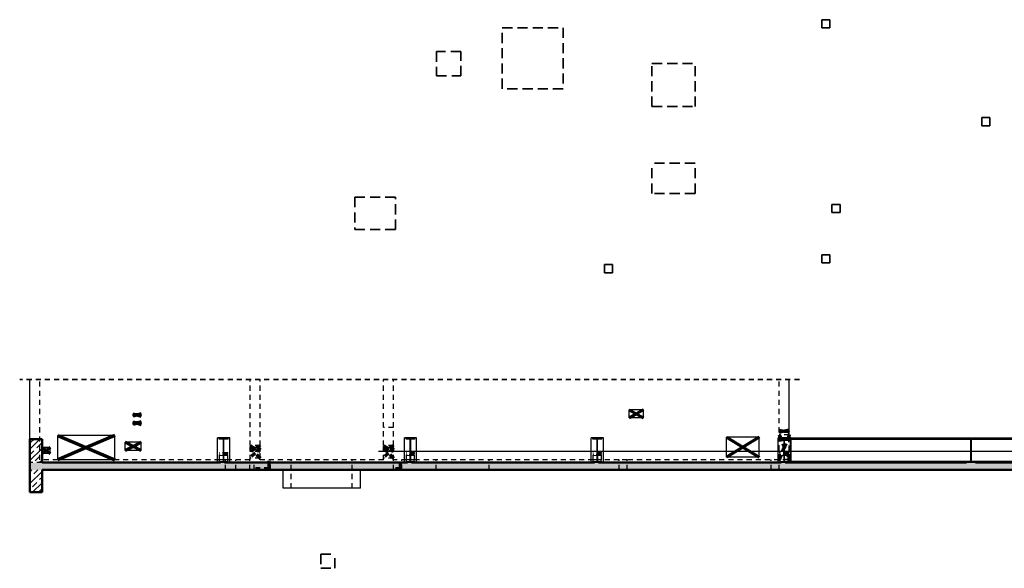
# Model space of a CAD drawing. Header units: millimetres. Extents: x -13 to 146, y -13 to 60.
# Tile 95 of 170: x 5 to 30, y 45 to 58. Entities that reach past the tile are written whole.
import ezdxf

# ---------------------------------------------------------------- set-up
doc = ezdxf.new("R2010")
doc.units = ezdxf.units.MM
doc.linetypes.add('HIDDEN', pattern=[0.375, 0.25, -0.125])
doc.linetypes.add('HIDDENX2', pattern=[0.75, 0.5, -0.25])
for name, color, linetype, lineweight in [('01_Neubau Raumschraffuren', 7, 'Continuous', 20), ('01_Neubau_Linen', 7, 'Continuous', 20), ('2D-NovaObj-A_Wanddurchbruch', 7, 'Continuous', 20), ('3D-NovaObj-L_Auslass', 7, 'Continuous', 20), ('3D-NovaObj-L_Aussenluft', 7, 'Continuous', 20), ('Achsen', 7, 'Continuous', 20), ('Geschnittene Kanten', 7, 'Continuous', 20), ('Schraffuren', 7, 'Continuous', 20), ('Texte', 7, 'Continuous', 20), ('WPG_DD Kälte', 7, 'Continuous', 20)]:
    doc.layers.add(name, color=color, linetype=linetype, lineweight=lineweight)
pattern_1 = [(45, (0, 0), (-0.14142136, 0.14142136), [0.15, -0.1]), (45, (-0.07071, 0.07071), (-0.14142136, 0.14142136), [])]

msp = doc.modelspace()

# ---------------------------------------------------------------- hatches: boundary and pattern name
at = {"layer": 'Schraffuren', "lineweight": 13}
h = msp.add_hatch(dxfattribs=at)
h.set_pattern_fill('bB', color=6, scale=0.01, angle=45, style=0, pattern_type=2)
h.set_pattern_definition(pattern_1)
h.paths.add_polyline_path([(5.594235, 47.263567), (5.894235, 47.263567), (5.894235, 47.843567), (5.594235, 47.843567)])
at = {"layer": 'Schraffuren', "lineweight": 13, "true_color": 0x4682b4}
for points in [[(10.25467, 47.263567), (10.47467, 47.263567), (10.47467, 47.282567), (10.37067, 47.282567), (10.37067, 47.844567), (10.47467, 47.844567), (10.47467, 47.863567), (10.25467, 47.863567), (10.25467, 47.844567), (10.35867, 47.844567), (10.35867, 47.282567), (10.25467, 47.282567)], [(14.854641, 47.263567), (15.074641, 47.263567), (15.074641, 47.282567), (14.970641, 47.282567), (14.970641, 47.844567), (15.074641, 47.844567), (15.074641, 47.863567), (14.854641, 47.863567), (14.854641, 47.844567), (14.958641, 47.844567), (14.958641, 47.282567), (14.854641, 47.282567)], [(19.454647, 47.263567), (19.674647, 47.263567), (19.674647, 47.282567), (19.570647, 47.282567), (19.570647, 47.844567), (19.674647, 47.844567), (19.674647, 47.863567), (19.454647, 47.863567), (19.454647, 47.844567), (19.558647, 47.844567), (19.558647, 47.282567), (19.454647, 47.282567)], [(24.054663, 47.263567), (24.274663, 47.263567), (24.274663, 47.282567), (24.170663, 47.282567), (24.170663, 47.844567), (24.274663, 47.844567), (24.274663, 47.863567), (24.054663, 47.863567), (24.054663, 47.844567), (24.158663, 47.844567), (24.158663, 47.282567), (24.054663, 47.282567)], [(28.654668, 47.263567), (28.874668, 47.263567), (28.874668, 47.282567), (28.770668, 47.282567), (28.770668, 47.844567), (28.874668, 47.844567), (28.874668, 47.863567), (28.654668, 47.863567), (28.654668, 47.844567), (28.758668, 47.844567), (28.758668, 47.282567), (28.654668, 47.282567)]]:
    msp.add_hatch(color=145, dxfattribs=at).paths.add_polyline_path(points)
at = {"layer": 'Schraffuren', "lineweight": 13}
h = msp.add_hatch(dxfattribs=at)
h.set_pattern_fill('bB', color=6, scale=0.01, angle=45, style=0, pattern_type=2)
h.set_pattern_definition(pattern_1)
h.paths.add_polyline_path([(47.334982, 47.083567), (47.334982, 47.263567), (5.594235, 47.263567), (5.594235, 47.083567)])
h = msp.add_hatch(dxfattribs=at)
h.set_pattern_fill('bB', color=6, scale=0.01, angle=45, style=0, pattern_type=2)
h.set_pattern_definition(pattern_1)
h.paths.add_polyline_path([(5.594235, 46.533567), (5.894235, 46.533567), (5.894235, 47.083567), (5.594235, 47.083567)])

# ---------------------------------------------------------------- linework, layer by layer
at = {"color": 2, "linetype": 'HIDDEN', "lineweight": 35, "ltscale": 0.5}
msp.add_line((24.539236, 49.309876), (5.344235, 49.309876), dxfattribs=at)
at = {"color": 4, "linetype": 'Continuous', "lineweight": 50}
for p, q in [((5.894235, 47.843567), (5.594235, 47.843567)), ((5.594235, 47.263567), (5.594235, 47.843567)), ((5.894235, 47.263567), (5.894235, 47.843567)), ((5.594235, 47.083567), (5.594235, 47.263567)), ((10.25467, 47.263567), (5.894235, 47.263567)), ((14.854641, 47.263567), (10.47467, 47.263567)), ((19.454647, 47.263567), (15.074641, 47.263567)), ((24.054663, 47.263567), (19.674647, 47.263567)), ((28.654668, 47.263567), (24.274663, 47.263567)), ((33.254236, 47.263567), (28.874668, 47.263567)), ((5.594235, 46.533567), (5.594235, 47.083567)), ((47.034982, 47.083567), (5.894235, 47.083567)), ((5.894235, 46.533567), (5.894235, 47.083567)), ((5.894235, 46.533567), (5.594235, 46.533567))]:
    msp.add_line(p, q, dxfattribs=at)
at = {"layer": '01_Neubau Raumschraffuren', "color": 19, "linetype": 'HIDDENX2', "lineweight": 35, "ltscale": 0.5}
for p, q in [((17.222022, 57.969347), (18.722022, 57.969347)), ((17.222022, 56.469347), (17.222022, 57.969347)), ((18.722022, 57.969347), (18.722022, 56.469347)), ((18.722022, 56.469347), (17.222022, 56.469347)), ((14.594018, 53.800226), (13.594018, 53.800226)), ((13.594018, 53.800226), (13.594018, 53.000226)), ((14.594018, 53.000226), (14.594018, 53.800226)), ((13.594018, 53.000226), (14.594018, 53.000226))]:
    msp.add_line(p, q, dxfattribs=at)
at = {"layer": '01_Neubau Raumschraffuren', "color": 3, "linetype": 'HIDDEN', "lineweight": 25, "ltscale": 0.5}
for p, q in [((5.843808, 47.333567), (5.843808, 49.309876)), ((5.843989, 47.333567), (5.843989, 49.309876)), ((11.014642, 47.683567), (11.014642, 49.309876)), ((11.264642, 47.683567), (11.264642, 49.309876)), ((14.299642, 47.683567), (14.299642, 49.309876)), ((14.549642, 47.683567), (14.549642, 49.309876)), ((24.039236, 47.333567), (24.039236, 49.309876)), ((14.549642, 48.128567), (14.299642, 48.128567)), ((24.289236, 48.063567), (24.039236, 48.063567)), ((24.289236, 48.003567), (24.039236, 48.003567)), ((24.054663, 47.863567), (24.039236, 47.863567)), ((24.289236, 47.803567), (24.039236, 47.803567)), ((24.289236, 47.943567), (24.039663, 47.943567)), ((24.039663, 47.343567), (24.039663, 47.943567)), ((24.289236, 47.863567), (24.274663, 47.863567)), ((24.289236, 47.333567), (24.289236, 47.873561)), ((11.264642, 47.683567), (11.014642, 47.683567)), ((11.014642, 47.533567), (11.014642, 47.683567)), ((11.264495, 47.623567), (11.014642, 47.623567)), ((11.264642, 47.533567), (11.014642, 47.533567)), ((11.014642, 47.333567), (11.014642, 47.533567)), ((11.264495, 47.373567), (11.264495, 47.623567)), ((11.264642, 47.533567), (11.264642, 47.683567)), ((11.264642, 47.333567), (11.264642, 47.533567)), ((14.549642, 47.683567), (14.299642, 47.683567)), ((14.299642, 47.533567), (14.299642, 47.683567)), ((14.549642, 47.623567), (14.299642, 47.623567)), ((14.549642, 47.533567), (14.299642, 47.533567)), ((14.299642, 47.333567), (14.299642, 47.533567)), ((14.549642, 47.533567), (14.549642, 47.683567)), ((14.549642, 47.333567), (14.549642, 47.533567)), ((24.059236, 47.508561), (24.039236, 47.508561)), ((24.289236, 47.508561), (24.264663, 47.508561)), ((5.894235, 47.263567), (5.594235, 47.263567)), ((6.286036, 47.333567), (5.843808, 47.333567)), ((10.264678, 47.333567), (7.686036, 47.333567)), ((10.264678, 47.333567), (10.264678, 47.488567)), ((10.35742, 47.333567), (10.264678, 47.333567)), ((10.264678, 47.263567), (10.264678, 47.333567)), ((10.464678, 47.333567), (10.37192, 47.333567)), ((10.412148, 47.083567), (10.412148, 47.333567)), ((10.464678, 47.333567), (10.464678, 47.488567)), ((11.014642, 47.333567), (10.464678, 47.333567)), ((10.464678, 47.263567), (10.464678, 47.333567)), ((10.662148, 47.083567), (10.662148, 47.333567)), ((11.012148, 47.083567), (11.012148, 47.333567)), ((11.264495, 47.373561), (11.014642, 47.373561)), ((11.118893, 47.083567), (11.118893, 47.263567)), ((14.299642, 47.333567), (11.264642, 47.333567)), ((11.518894, 47.083567), (11.518894, 47.263567)), ((12.030895, 47.083567), (12.030895, 47.333567)), ((13.530895, 47.083567), (13.530895, 47.333567)), ((14.549642, 47.373561), (14.299642, 47.373561)), ((14.864648, 47.333567), (14.549642, 47.333567)), ((14.549642, 47.083567), (14.549642, 47.333567)), ((14.749642, 47.083567), (14.749642, 47.333567)), ((14.864648, 47.333567), (14.864648, 47.488567)), ((14.957391, 47.333567), (14.864648, 47.333567)), ((14.864648, 47.263567), (14.864648, 47.333567)), ((15.057641, 47.333567), (14.971891, 47.333567)), ((15.064648, 47.333567), (15.057641, 47.333567)), ((15.057641, 47.287567), (15.057641, 47.333567)), ((15.064648, 47.333567), (15.064648, 47.488567)), ((19.464655, 47.333567), (15.064648, 47.333567)), ((15.598865, 47.083567), (15.598865, 47.333567)), ((16.898865, 47.083567), (16.898865, 47.333567)), ((19.464655, 47.333567), (19.464655, 47.488567)), ((19.557397, 47.333567), (19.464655, 47.333567)), ((19.464655, 47.263567), (19.464655, 47.333567)), ((19.657647, 47.333567), (19.571897, 47.333567)), ((19.664655, 47.333567), (19.657647, 47.333567)), ((19.657647, 47.287567), (19.657647, 47.333567)), ((19.664655, 47.333567), (19.664655, 47.488567)), ((20.098457, 47.333567), (19.664655, 47.333567)), ((20.298457, 47.333567), (20.098457, 47.333567)), ((20.098457, 47.083567), (20.098457, 47.333567)), ((24.039236, 47.333567), (20.298457, 47.333567)), ((20.298457, 47.083567), (20.298457, 47.333567)), ((23.839236, 47.083567), (23.839236, 47.333567)), ((24.064663, 47.333567), (24.039236, 47.333567)), ((24.039236, 47.083567), (24.039236, 47.333567)), ((24.289236, 47.343567), (24.039663, 47.343567)), ((24.064663, 47.333567), (24.064663, 47.488567)), ((24.257655, 47.333567), (24.064663, 47.333567)), ((24.064663, 47.263567), (24.064663, 47.333567)), ((24.289236, 47.333567), (24.257655, 47.333567)), ((24.257655, 47.287567), (24.257655, 47.333567)), ((24.264663, 47.333567), (24.264663, 47.488567)), ((24.264663, 47.263567), (24.264663, 47.333567)), ((24.289608, 47.333567), (24.289236, 47.333567)), ((24.289608, 47.263567), (24.289608, 47.333567)), ((12.030895, 46.633567), (12.030895, 47.083567)), ((13.530895, 46.633567), (13.530895, 47.083567))]:
    msp.add_line(p, q, dxfattribs=at)
at = {"layer": '01_Neubau Raumschraffuren', "color": 6, "linetype": 'HIDDEN', "lineweight": 13, "ltscale": 0.5}
for p, q in [((24.309236, 47.253567), (24.309236, 47.873561)), ((28.770668, 47.833567), (28.758668, 47.833567)), ((10.264678, 47.488567), (10.264678, 47.508567)), ((10.464678, 47.508561), (10.264678, 47.508561)), ((10.464678, 47.488567), (10.464678, 47.508567)), ((14.864648, 47.488567), (14.864648, 47.508567)), ((15.064648, 47.508561), (14.864648, 47.508561)), ((15.064648, 47.488567), (15.064648, 47.508567)), ((19.464655, 47.488567), (19.464655, 47.508567)), ((19.664655, 47.508561), (19.464655, 47.508561)), ((19.664655, 47.488567), (19.664655, 47.508567)), ((24.059236, 47.488567), (24.059236, 47.508567)), ((24.064663, 47.508561), (24.059236, 47.508561)), ((24.064663, 47.488567), (24.064663, 47.508567)), ((24.264663, 47.508561), (24.064663, 47.508561)), ((24.259236, 47.488567), (24.259236, 47.508567)), ((24.264663, 47.488567), (24.264663, 47.508567)), ((10.214678, 47.253567), (10.214678, 47.263567)), ((10.464678, 47.488567), (10.264678, 47.488567)), ((10.27167, 47.463567), (10.264678, 47.463567)), ((10.45767, 47.463567), (10.27167, 47.463567)), ((10.27167, 47.439567), (10.27167, 47.463567)), ((10.35742, 47.439567), (10.27167, 47.439567)), ((10.35742, 47.287567), (10.27167, 47.287567)), ((10.27167, 47.263567), (10.27167, 47.287567)), ((10.35742, 47.287567), (10.35742, 47.439567)), ((10.37192, 47.333567), (10.35742, 47.333567)), ((10.45767, 47.439567), (10.37192, 47.439567)), ((10.37192, 47.287567), (10.37192, 47.439567)), ((10.45767, 47.287567), (10.37192, 47.287567)), ((10.464678, 47.463567), (10.45767, 47.463567)), ((10.45767, 47.439567), (10.45767, 47.463567)), ((10.45767, 47.263567), (10.45767, 47.287567)), ((10.514678, 47.253567), (10.514678, 47.263567)), ((14.814648, 47.253567), (14.814648, 47.263567)), ((15.064648, 47.488567), (14.864648, 47.488567)), ((14.871641, 47.463567), (14.864648, 47.463567)), ((15.057641, 47.463567), (14.871641, 47.463567)), ((14.871641, 47.439567), (14.871641, 47.463567)), ((14.957391, 47.439567), (14.871641, 47.439567)), ((14.957391, 47.287567), (14.871641, 47.287567)), ((14.871641, 47.263567), (14.871641, 47.287567)), ((14.957391, 47.287567), (14.957391, 47.439567)), ((14.971891, 47.333567), (14.957391, 47.333567)), ((15.057641, 47.439567), (14.971891, 47.439567)), ((14.971891, 47.287567), (14.971891, 47.439567)), ((15.057641, 47.287567), (14.971891, 47.287567)), ((15.064648, 47.463567), (15.057641, 47.463567)), ((15.057641, 47.439567), (15.057641, 47.463567)), ((15.057641, 47.263567), (15.057641, 47.287567)), ((15.114648, 47.253567), (15.114648, 47.263567)), ((19.414655, 47.253567), (19.414655, 47.263567)), ((19.664655, 47.488567), (19.464655, 47.488567)), ((19.471647, 47.463567), (19.464655, 47.463567)), ((19.657647, 47.463567), (19.471647, 47.463567)), ((19.471647, 47.439567), (19.471647, 47.463567)), ((19.557397, 47.439567), (19.471647, 47.439567)), ((19.557397, 47.287567), (19.471647, 47.287567)), ((19.471647, 47.263567), (19.471647, 47.287567)), ((19.557397, 47.287567), (19.557397, 47.439567)), ((19.571897, 47.333567), (19.557397, 47.333567)), ((19.657647, 47.439567), (19.571897, 47.439567)), ((19.571897, 47.287567), (19.571897, 47.439567)), ((19.657647, 47.287567), (19.571897, 47.287567)), ((19.664655, 47.463567), (19.657647, 47.463567)), ((19.657647, 47.439567), (19.657647, 47.463567)), ((19.657647, 47.263567), (19.657647, 47.287567)), ((19.714655, 47.253567), (19.714655, 47.263567)), ((24.014663, 47.253567), (24.014663, 47.263567)), ((24.064663, 47.488567), (24.059236, 47.488567)), ((24.059236, 47.463567), (24.059236, 47.488567)), ((24.064663, 47.463567), (24.059236, 47.463567)), ((24.059236, 47.439567), (24.059236, 47.463567)), ((24.071655, 47.439567), (24.059236, 47.439567)), ((24.059236, 47.287567), (24.059236, 47.439567)), ((24.064663, 47.287567), (24.059236, 47.287567)), ((24.059236, 47.263567), (24.059236, 47.287567)), ((24.264663, 47.488567), (24.064663, 47.488567)), ((24.071655, 47.463567), (24.064663, 47.463567)), ((24.257655, 47.463567), (24.071655, 47.463567)), ((24.071655, 47.439567), (24.071655, 47.463567)), ((24.157405, 47.439567), (24.071655, 47.439567)), ((24.157405, 47.287567), (24.071655, 47.287567)), ((24.071655, 47.263567), (24.071655, 47.287567)), ((24.171905, 47.439567), (24.157405, 47.439567)), ((24.157405, 47.287567), (24.157405, 47.439567)), ((24.257655, 47.439567), (24.171905, 47.439567)), ((24.171905, 47.287567), (24.171905, 47.439567)), ((24.257655, 47.287567), (24.171905, 47.287567)), ((24.264663, 47.463567), (24.257655, 47.463567)), ((24.257655, 47.439567), (24.257655, 47.463567)), ((24.309236, 47.439567), (24.257655, 47.439567)), ((24.309236, 47.287567), (24.257655, 47.287567)), ((24.257655, 47.263567), (24.257655, 47.287567)), ((24.259236, 47.463567), (24.259236, 47.488567)), ((24.309236, 47.463567), (24.264663, 47.463567)), ((24.314663, 47.253567), (24.314663, 47.263567)), ((24.334236, 47.253567), (24.334236, 47.263567)), ((28.770668, 47.293561), (28.758668, 47.293561)), ((10.514678, 47.253567), (10.214678, 47.253567)), ((15.114648, 47.253567), (14.814648, 47.253567)), ((19.714655, 47.253567), (19.414655, 47.253567)), ((24.314663, 47.253567), (24.014663, 47.253567)), ((24.334236, 47.253567), (24.314663, 47.253567))]:
    msp.add_line(p, q, dxfattribs=at)
at = {"layer": '01_Neubau_Linen', "color": 19, "linetype": 'HIDDENX2', "lineweight": 35, "ltscale": 0.5}
for p, q in [((16.203275, 57.383561), (15.603011, 57.383561)), ((15.603011, 57.383561), (15.603011, 56.783297)), ((16.203275, 56.783297), (16.203275, 57.383561)), ((15.603011, 56.783297), (16.203275, 56.783297))]:
    msp.add_line(p, q, dxfattribs=at)
at = {"layer": '2D-NovaObj-A_Wanddurchbruch', "color": 19, "linetype": 'HIDDENX2', "lineweight": 35, "ltscale": 0.5}
for p, q in [((25.288214, 58.169347), (25.088214, 58.169347)), ((25.088214, 58.169347), (25.088214, 57.969347)), ((25.088214, 57.969347), (25.288214, 57.969347)), ((25.288214, 57.969347), (25.288214, 58.169347)), ((29.028093, 55.759347), (29.228093, 55.759347)), ((29.028093, 55.559347), (29.028093, 55.759347)), ((29.228093, 55.759347), (29.228093, 55.559347)), ((29.228093, 55.559347), (29.028093, 55.559347)), ((25.538214, 53.620213), (25.338214, 53.620213)), ((25.338214, 53.620213), (25.338214, 53.420213)), ((25.538214, 53.420213), (25.538214, 53.620213)), ((25.338214, 53.420213), (25.538214, 53.420213)), ((25.288214, 52.379846), (25.088214, 52.379846)), ((25.088214, 52.379846), (25.088214, 52.179846)), ((25.288214, 52.179846), (25.288214, 52.379846)), ((19.740769, 51.938546), (19.740769, 52.138546)), ((19.740769, 52.138546), (19.940769, 52.138546)), ((19.940769, 52.138546), (19.940769, 51.938546)), ((25.088214, 52.179846), (25.288214, 52.179846)), ((19.940769, 51.938546), (19.740769, 51.938546))]:
    msp.add_line(p, q, dxfattribs=at)
at = {"layer": '3D-NovaObj-L_Auslass', "color": 19, "linetype": 'HIDDENX2', "lineweight": 35, "ltscale": 0.5}
for p, q in [((21.96801, 54.63891), (20.90801, 54.63891)), ((20.90801, 53.889377), (20.90801, 54.63891)), ((21.96801, 53.889377), (21.96801, 54.63891)), ((21.96801, 53.889377), (20.90801, 53.889377))]:
    msp.add_line(p, q, dxfattribs=at)
at = {"layer": '3D-NovaObj-L_Aussenluft', "color": 19, "linetype": 'HIDDENX2', "lineweight": 35, "ltscale": 0.5}
for p, q in [((20.90801, 56.028053), (20.90801, 57.088053)), ((20.90801, 57.088053), (21.96801, 57.088053)), ((20.90801, 56.028053), (21.96801, 56.028053))]:
    msp.add_line(p, q, dxfattribs=at)
at = {"layer": 'Achsen', "color": 3, "linetype": 'Continuous', "lineweight": 25}
for p, q in [((5.594235, 47.843567), (5.594235, 49.309876)), ((24.289236, 47.873561), (24.289236, 49.309876)), ((20.699609, 48.563567), (20.349609, 48.563567)), ((20.349609, 48.363567), (20.349609, 48.563567)), ((20.699609, 48.363567), (20.699609, 48.563567)), ((8.336689, 48.463567), (8.136689, 48.463567)), ((8.136689, 48.403567), (8.136689, 48.463567)), ((8.336689, 48.403567), (8.136689, 48.403567)), ((8.336689, 48.263567), (8.136689, 48.263567)), ((8.136689, 48.203567), (8.136689, 48.263567)), ((8.336689, 48.403567), (8.336689, 48.463567)), ((8.336689, 48.203567), (8.336689, 48.263567)), ((20.699609, 48.363567), (20.349609, 48.363567)), ((8.336689, 48.203567), (8.136689, 48.203567)), ((7.686036, 47.933567), (6.286036, 47.933567)), ((6.286036, 47.333567), (6.286036, 47.933567)), ((7.686036, 47.333567), (7.686036, 47.933567)), ((8.336739, 47.763567), (7.936739, 47.763567)), ((7.936739, 47.563567), (7.936739, 47.763567)), ((8.336689, 47.563567), (8.336689, 47.763567)), ((10.214678, 47.263567), (10.214678, 47.873567)), ((10.514678, 47.873561), (10.214678, 47.873561)), ((10.514678, 47.263567), (10.514678, 47.873567)), ((14.814648, 47.263567), (14.814648, 47.873567)), ((15.114648, 47.873561), (14.814648, 47.873561)), ((15.114648, 47.263567), (15.114648, 47.873567)), ((19.414655, 47.263567), (19.414655, 47.873567)), ((19.714655, 47.873561), (19.414655, 47.873561)), ((19.714655, 47.263567), (19.714655, 47.873567)), ((23.546513, 47.893567), (22.746513, 47.893567)), ((22.746513, 47.393567), (22.746513, 47.893567)), ((23.546513, 47.393567), (23.546513, 47.893567)), ((24.014663, 47.263567), (24.014663, 47.873567)), ((24.314663, 47.873561), (24.014663, 47.873561)), ((24.314663, 47.263567), (24.314663, 47.873567)), ((24.334236, 47.873561), (24.314663, 47.873561)), ((24.334236, 47.863567), (24.334236, 47.873567)), ((28.654668, 47.863567), (24.334236, 47.863567)), ((28.758668, 47.833567), (24.334236, 47.833567)), ((24.334236, 47.293567), (24.334236, 47.833567)), ((33.358236, 47.833567), (28.770668, 47.833567)), ((33.254236, 47.863567), (28.874668, 47.863567)), ((6.094235, 47.633567), (5.894235, 47.633567)), ((6.094235, 47.483567), (6.094235, 47.633567)), ((8.336739, 47.563567), (7.936739, 47.563567)), ((6.094235, 47.483567), (5.894235, 47.483567)), ((7.686036, 47.333567), (6.286036, 47.333567)), ((23.546513, 47.393567), (22.746513, 47.393567)), ((28.758668, 47.293561), (24.334236, 47.293561)), ((33.358236, 47.293561), (28.770668, 47.293561)), ((11.830895, 46.633567), (11.830895, 47.083567)), ((13.730895, 46.633567), (13.730895, 47.083567)), ((13.730895, 46.633567), (11.830895, 46.633567))]:
    msp.add_line(p, q, dxfattribs=at)
at = {"layer": 'Achsen', "color": 1, "linetype": 'Continuous', "lineweight": 70}
for p, q in [((20.349609, 48.563567), (20.699609, 48.363567)), ((20.699609, 48.563567), (20.524609, 48.463567)), ((8.136689, 48.463567), (8.336689, 48.403567)), ((8.236689, 48.433567), (8.136689, 48.403567)), ((8.136689, 48.263567), (8.336689, 48.203567)), ((8.236689, 48.233567), (8.136689, 48.203567)), ((8.336689, 48.463567), (8.236689, 48.433567)), ((8.336689, 48.263567), (8.236689, 48.233567)), ((20.524609, 48.463567), (20.349609, 48.363567)), ((6.286036, 47.933567), (7.686036, 47.333567)), ((7.686036, 47.933567), (6.986036, 47.633567)), ((7.936739, 47.763567), (8.336739, 47.563567)), ((8.336739, 47.763567), (8.136739, 47.663567)), ((22.746513, 47.893567), (23.546513, 47.393567)), ((23.546513, 47.893567), (23.146513, 47.643567)), ((24.289663, 47.943567), (24.289236, 47.942542)), ((5.894235, 47.633567), (6.094235, 47.483567)), ((5.994235, 47.558567), (5.894235, 47.483567)), ((6.094235, 47.633567), (5.994235, 47.558567)), ((6.986036, 47.633567), (6.286036, 47.333567)), ((8.136739, 47.663567), (7.936739, 47.563567)), ((23.146513, 47.643567), (22.746513, 47.393567)), ((11.488894, 47.263567), (11.488894, 47.303567))]:
    msp.add_line(p, q, dxfattribs=at)
at = {"layer": 'Achsen', "color": 1, "linetype": 'HIDDEN', "lineweight": 70, "ltscale": 0.5}
for p, q in [((24.039236, 48.063567), (24.289236, 48.003567)), ((24.164236, 48.033567), (24.039236, 48.003567)), ((24.289236, 48.063567), (24.164236, 48.033567)), ((24.039236, 47.863567), (24.289236, 47.803567)), ((24.164236, 47.833567), (24.039236, 47.803567)), ((24.039663, 47.943567), (24.289663, 47.343567)), ((24.289236, 47.863567), (24.164236, 47.833567)), ((24.289236, 47.942542), (24.164663, 47.643567)), ((11.014544, 47.623567), (11.264495, 47.373567)), ((11.014642, 47.683567), (11.264642, 47.533567)), ((11.139642, 47.608567), (11.014642, 47.533567)), ((11.264495, 47.623567), (11.139519, 47.498567)), ((11.264642, 47.683567), (11.139642, 47.608567)), ((14.299642, 47.683567), (14.549642, 47.533567)), ((14.299642, 47.623567), (14.549593, 47.373567)), ((14.424642, 47.608567), (14.299642, 47.533567)), ((14.549593, 47.623567), (14.424618, 47.498567)), ((14.549642, 47.683567), (14.424642, 47.608567)), ((24.164663, 47.643567), (24.039663, 47.343567)), ((11.139519, 47.498567), (11.014544, 47.373567)), ((11.488894, 47.113567), (11.488894, 47.263567)), ((14.424618, 47.498567), (14.299642, 47.373567)), ((14.719642, 47.113567), (14.719642, 47.303567)), ((11.488894, 47.113567), (11.148893, 47.113567)), ((14.719642, 47.113567), (14.579642, 47.113567))]:
    msp.add_line(p, q, dxfattribs=at)
at = {"layer": 'Geschnittene Kanten', "color": 3, "linetype": 'Continuous', "lineweight": 25}
for p, q in [((10.47467, 47.863567), (10.25467, 47.863567)), ((10.25467, 47.844567), (10.25467, 47.863567)), ((10.35867, 47.844567), (10.25467, 47.844567)), ((10.35867, 47.282567), (10.35867, 47.844567)), ((10.47467, 47.844567), (10.37067, 47.844567)), ((10.37067, 47.282567), (10.37067, 47.844567)), ((10.47467, 47.844567), (10.47467, 47.863567)), ((15.074641, 47.863567), (14.854641, 47.863567)), ((14.854641, 47.844567), (14.854641, 47.863567)), ((14.958641, 47.844567), (14.854641, 47.844567)), ((14.958641, 47.282567), (14.958641, 47.844567)), ((15.074641, 47.844567), (14.970641, 47.844567)), ((14.970641, 47.282567), (14.970641, 47.844567)), ((15.074641, 47.844567), (15.074641, 47.863567)), ((19.674647, 47.863567), (19.454647, 47.863567)), ((19.454647, 47.844567), (19.454647, 47.863567)), ((19.558647, 47.844567), (19.454647, 47.844567)), ((19.558647, 47.282567), (19.558647, 47.844567)), ((19.674647, 47.844567), (19.570647, 47.844567)), ((19.570647, 47.282567), (19.570647, 47.844567)), ((19.674647, 47.844567), (19.674647, 47.863567)), ((24.274663, 47.863567), (24.054663, 47.863567)), ((24.054663, 47.844567), (24.054663, 47.863567)), ((24.158663, 47.844567), (24.054663, 47.844567)), ((24.158663, 47.282567), (24.158663, 47.844567)), ((24.274663, 47.844567), (24.170663, 47.844567)), ((24.170663, 47.282567), (24.170663, 47.844567)), ((24.274663, 47.844567), (24.274663, 47.863567)), ((28.874668, 47.863567), (28.654668, 47.863567)), ((28.654668, 47.844567), (28.654668, 47.863567)), ((28.758668, 47.844567), (28.654668, 47.844567)), ((28.758668, 47.282567), (28.758668, 47.844567)), ((28.874668, 47.844567), (28.770668, 47.844567)), ((28.770668, 47.282567), (28.770668, 47.844567)), ((28.874668, 47.844567), (28.874668, 47.863567)), ((10.35867, 47.282567), (10.25467, 47.282567)), ((10.25467, 47.263567), (10.25467, 47.282567)), ((10.47467, 47.263567), (10.25467, 47.263567)), ((10.47467, 47.282567), (10.37067, 47.282567)), ((10.47467, 47.263567), (10.47467, 47.282567)), ((14.958641, 47.282567), (14.854641, 47.282567)), ((14.854641, 47.263567), (14.854641, 47.282567)), ((15.074641, 47.263567), (14.854641, 47.263567)), ((15.074641, 47.282567), (14.970641, 47.282567)), ((15.074641, 47.263567), (15.074641, 47.282567)), ((19.558647, 47.282567), (19.454647, 47.282567)), ((19.454647, 47.263567), (19.454647, 47.282567)), ((19.674647, 47.263567), (19.454647, 47.263567)), ((19.674647, 47.282567), (19.570647, 47.282567)), ((19.674647, 47.263567), (19.674647, 47.282567)), ((24.158663, 47.282567), (24.054663, 47.282567)), ((24.054663, 47.263567), (24.054663, 47.282567)), ((24.274663, 47.263567), (24.054663, 47.263567)), ((24.274663, 47.282567), (24.170663, 47.282567)), ((24.274663, 47.263567), (24.274663, 47.282567)), ((28.758668, 47.282567), (28.654668, 47.282567)), ((28.654668, 47.263567), (28.654668, 47.282567)), ((28.874668, 47.263567), (28.654668, 47.263567)), ((28.874668, 47.282567), (28.770668, 47.282567)), ((28.874668, 47.263567), (28.874668, 47.282567))]:
    msp.add_line(p, q, dxfattribs=at)
at = {"layer": 'Schraffuren', "color": 19, "linetype": 'HIDDENX2', "lineweight": 35, "ltscale": 0.5}
msp.add_line((21.96801, 56.028053), (21.96801, 57.088053), dxfattribs=at)
at = {"layer": 'Texte', "color": 3, "linetype": 'Continuous', "lineweight": 25}
msp.add_line((42.464236, 47.538561), (14.179659, 47.538561), dxfattribs=at)
at = {"layer": 'WPG_DD Kälte', "color": 19, "linetype": 'HIDDENX2', "lineweight": 35, "ltscale": 0.5}
for p, q in [((12.755751, 45.0105), (12.755751, 44.6605)), ((12.755751, 45.0105), (13.105751, 45.0105)), ((13.105751, 44.6605), (13.105751, 45.0105)), ((12.755751, 44.6605), (13.105751, 44.6605))]:
    msp.add_line(p, q, dxfattribs=at)

doc.saveas('drawing.dxf')
